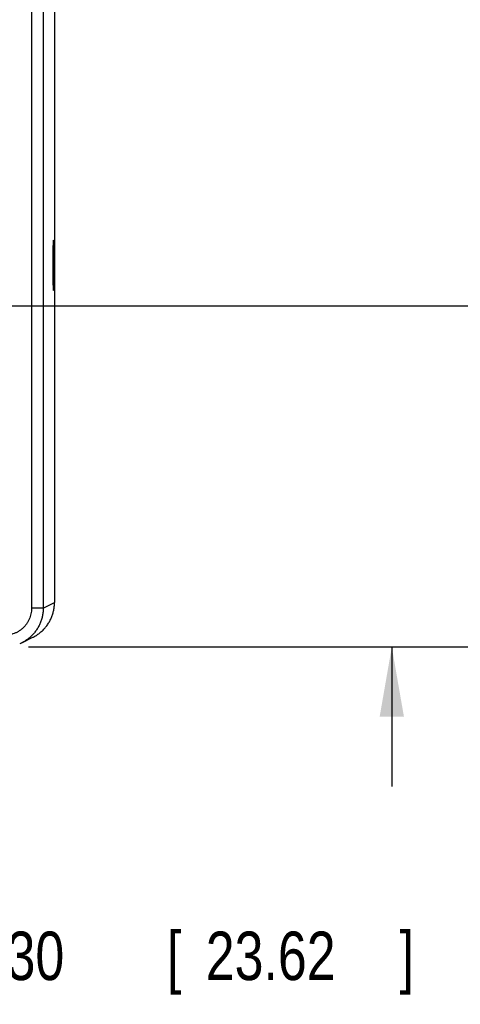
# Model space of a CAD drawing. Header units: inches. Extents: x 0 to 34, y 0 to 22.
# Tile 78 of 83: x 28.7 to 29.9, y 13.1 to 15.6. Entities that reach past the tile are written whole.
import ezdxf

# ---------------------------------------------------------------- set-up
doc = ezdxf.new("R2010")
doc.units = ezdxf.units.IN
doc.header["$LTSCALE"] = 1.87
doc.header["$MEASUREMENT"] = 0
doc.layers.get('0').update_dxf_attribs({"linetype": 'CONTINUOUS'})
doc.layers.add('DIMENSIONS', color=7, linetype='CONTINUOUS')
doc.styles.get("Standard").update_dxf_attribs({"font": 'txt', "width": 0.8})
doc.dimstyles.new('DIMSTYLE_1', dxfattribs={"dimtxt": 0.125, "dimasz": 0.18, "dimexe": 0.18, "dimexo": 0.0625, "dimgap": 0.09, "dimtad": 0, "dimtih": 1, "dimtoh": 1, "dimdec": 3, "dimzin": 4, "dimdsep": 46, "dimtxsty": 'STANDARD', "dimblk": '_FILLED', "dimblk1": '_FILLED', "dimblk2": '_FILLED', "dimcen": 0.09, "dimadec": 0, "dimazin": 0, "dimtp": 0.01, "dimtm": 0.01, "dimtfac": 1, "dimtdec": 3, "dimtofl": 0, "dimtmove": 0, "dimatfit": 3, "dimldrblk": '_FILLED', "dimfxl": 1, "dimtolj": 1, "dimtzin": 4, "dimarcsym": 0})

# ---------------------------------------------------------------- blocks, each defined once
blk = doc.blocks.new('_FILLED')
at = {"color": 0, "linetype": 'BYBLOCK'}
blk.add_solid([(0, 0), (-1, 0.174), (-1, -0.174)], dxfattribs=at)
blk = doc.blocks.new('*D7')
at = {"layer": 'DIMENSIONS', "color": 2, "linetype": 'CONTINUOUS'}
for p, q in [((29.7011, 16.0658), (29.7011, 16.4693)), ((29.7011, 16.4693), (29.8186, 16.4693)), ((28.2701, 16.0658), (29.8261, 16.0658)), ((28.765, 14.0306), (29.8261, 14.0306)), ((29.7011, 14.0306), (29.7011, 13.6706))]:
    blk.add_line(p, q, dxfattribs=at)
at = {"layer": 'DIMENSIONS', "color": 2, "linetype": 'CONTINUOUS', "xscale": 0.18, "yscale": 0.18, "zscale": 0.18}
for p, rotation in [((29.7011, 16.0658), 270), ((29.7011, 14.0306), 90)]:
    blk.add_blockref('_FILLED', p, dxfattribs=dict(at, rotation=rotation))
at = {"layer": 'DIMENSIONS', "color": 2, "linetype": 'CONTINUOUS', "width": 0.8}
for s, p in [('2.035', (29.8811, 16.4068)), ('[', (30.5061, 16.4068)), (']', (31.0061, 16.4068)), ('51.7', (30.6061, 16.4068))]:
    blk.add_text(s, height=0.125, dxfattribs=at).set_placement(p)
blk = doc.blocks.new('*D8')
at = {"layer": 'DIMENSIONS', "color": 2, "linetype": 'CONTINUOUS'}
for p, q in [((30.4258, 14.9108), (30.4258, 15.421)), ((30.4258, 15.421), (30.5433, 15.421)), ((28.3581, 14.9108), (30.5508, 14.9108)), ((28.765, 14.0306), (30.5508, 14.0306)), ((30.4258, 14.0306), (30.4258, 13.6706))]:
    blk.add_line(p, q, dxfattribs=at)
at = {"layer": 'DIMENSIONS', "color": 2, "linetype": 'CONTINUOUS', "xscale": 0.18, "yscale": 0.18, "zscale": 0.18}
for p, rotation in [((30.4258, 14.9108), 270), ((30.4258, 14.0306), 90)]:
    blk.add_blockref('_FILLED', p, dxfattribs=dict(at, rotation=rotation))
at = {"layer": 'DIMENSIONS', "color": 2, "linetype": 'CONTINUOUS', "width": 0.8}
for s, p in [('[', (31.1308, 15.3585)), (']', (31.7308, 15.3585)), ('.880', (30.6058, 15.3585)), ('22.36', (31.2308, 15.3585))]:
    blk.add_text(s, height=0.125, dxfattribs=at).set_placement(p)
blk = doc.blocks.new('*D9')
at = {"layer": 'DIMENSIONS', "color": 2, "linetype": 'CONTINUOUS'}
for p, q in [((27.2405, 14.7232), (27.2405, 13.1089)), ((28.1705, 14.7232), (28.1705, 13.1089)), ((27.2405, 13.2339), (26.8805, 13.2339)), ((28.1705, 13.2339), (28.5341, 13.2339))]:
    blk.add_line(p, q, dxfattribs=at)
at = {"layer": 'DIMENSIONS', "color": 2, "linetype": 'CONTINUOUS', "xscale": 0.18, "yscale": 0.18, "zscale": 0.18}
blk.add_blockref('_FILLED', (27.2405, 13.2339), dxfattribs=at)
at = {"layer": 'DIMENSIONS', "color": 2, "linetype": 'CONTINUOUS', "xscale": 0.18, "yscale": 0.18, "zscale": 0.18, "rotation": 180}
blk.add_blockref('_FILLED', (28.1705, 13.2339), dxfattribs=at)
at = {"layer": 'DIMENSIONS', "color": 2, "linetype": 'CONTINUOUS', "width": 0.8}
for s, p in [('.930', (28.5966, 13.1714)), ('[', (29.1216, 13.1714)), ('23.62', (29.2216, 13.1714)), (']', (29.7216, 13.1714))]:
    blk.add_text(s, height=0.125, dxfattribs=at).set_placement(p)

msp = doc.modelspace()

# ---------------------------------------------------------------- linework, layer by layer
at = {"color": 7, "linetype": 'CONTINUOUS'}
for p, q in [((28.7725, 17.399), (28.7725, 14.1306)), ((28.8025, 17.399), (28.8025, 14.1306)), ((28.8315, 17.3846), (28.8315, 14.145)), ((28.8025, 14.1306), (28.7725, 14.1306)), ((28.8025, 14.1306), (28.8315, 14.1451)), ((28.7472, 14.0411), (28.7762, 14.0556)), ((28.7472, 14.0411), (28.742, 14.0387))]:
    msp.add_line(p, q, dxfattribs=at)
for points, knots in [([(28.8285, 15.0798), (28.8284, 15.0798), (28.8284, 15.079), (28.8282, 15.0781), (28.8281, 15.0761), (28.828, 15.0735), (28.8279, 15.0702), (28.8278, 15.0663), (28.8277, 15.0618), (28.8276, 15.0567), (28.8276, 15.0511), (28.8275, 15.0451), (28.8274, 15.0387), (28.8274, 15.0321), (28.8274, 15.0253), (28.8274, 15.0183), (28.8274, 15.0113), (28.8274, 15.0043), (28.8274, 14.9975), (28.8274, 14.9909), (28.8275, 14.9845), (28.8276, 14.9785), (28.8276, 14.9729), (28.8277, 14.9678), (28.8278, 14.9633), (28.8279, 14.9594), (28.828, 14.9561), (28.8281, 14.9535), (28.8282, 14.9515), (28.8284, 14.9506), (28.8284, 14.9498), (28.8285, 14.9498)], [0, 0, 0, 0, 0.003078, 0.011884, 0.026387, 0.046444, 0.071794, 0.102187, 0.137206, 0.176519, 0.219568, 0.265966, 0.315034, 0.366347, 0.419142, 0.472971, 0.527029, 0.580858, 0.633653, 0.684966, 0.734034, 0.780432, 0.823481, 0.862794, 0.897813, 0.928206, 0.953556, 0.973613, 0.988116, 0.996922, 1, 1, 1, 1]), ([(28.8285, 14.9498), (28.8286, 14.9498), (28.8286, 14.9506), (28.8288, 14.9515), (28.8289, 14.9535), (28.829, 14.9561), (28.8291, 14.9594), (28.8292, 14.9633), (28.8293, 14.9678), (28.8294, 14.9729), (28.8294, 14.9785), (28.8295, 14.9845), (28.8296, 14.9909), (28.8296, 14.9975), (28.8296, 15.0043), (28.8296, 15.0113), (28.8296, 15.0183), (28.8296, 15.0253), (28.8296, 15.0321), (28.8296, 15.0387), (28.8295, 15.0451), (28.8294, 15.0511), (28.8294, 15.0567), (28.8293, 15.0618), (28.8292, 15.0663), (28.8291, 15.0702), (28.829, 15.0735), (28.8289, 15.0761), (28.8288, 15.0781), (28.8286, 15.079), (28.8286, 15.0798), (28.8285, 15.0798)], [0, 0, 0, 0, 0.003078, 0.011884, 0.026387, 0.046444, 0.071794, 0.102187, 0.137206, 0.176519, 0.219568, 0.265966, 0.315034, 0.366347, 0.419142, 0.472971, 0.527029, 0.580858, 0.633653, 0.684966, 0.734034, 0.780432, 0.823481, 0.862794, 0.897813, 0.928206, 0.953556, 0.973613, 0.988116, 0.996922, 1, 1, 1, 1]), ([(28.7725, 14.1306), (28.7725, 14.1282), (28.7723, 14.1233), (28.7711, 14.116), (28.7692, 14.1089), (28.7666, 14.1021), (28.7633, 14.0955), (28.7593, 14.0894), (28.7546, 14.0837), (28.7494, 14.0785), (28.7437, 14.0738), (28.7376, 14.0698), (28.731, 14.0665), (28.7241, 14.0639), (28.717, 14.062), (28.7098, 14.0608), (28.7049, 14.0606), (28.7025, 14.0606)], [0, 0, 0, 0, 0.066179, 0.132788, 0.199585, 0.266351, 0.33307, 0.399825, 0.466592, 0.533349, 0.600119, 0.666882, 0.733612, 0.800388, 0.867191, 0.933809, 1, 1, 1, 1]), ([(28.8025, 14.1306), (28.8025, 14.1273), (28.8022, 14.1208), (28.8008, 14.111), (28.7984, 14.1015), (28.795, 14.0922), (28.7908, 14.0833), (28.7858, 14.0749), (28.7799, 14.067), (28.7733, 14.0597), (28.7661, 14.0531), (28.7582, 14.0473), (28.7518, 14.0435), (28.748, 14.0415), (28.7472, 14.0411)], [0, 0, 0, 0, 0.08871, 0.177436, 0.266157, 0.354871, 0.443566, 0.532222, 0.62084, 0.709433, 0.798015, 0.886608, 0.975241, 1, 1, 1, 1]), ([(28.7762, 14.0556), (28.777, 14.056), (28.7807, 14.0579), (28.7871, 14.0618), (28.795, 14.0676), (28.8023, 14.0742), (28.8089, 14.0815), (28.8148, 14.0894), (28.8198, 14.0978), (28.824, 14.1067), (28.8273, 14.116), (28.8297, 14.1255), (28.8312, 14.1352), (28.8315, 14.1418), (28.8315, 14.1451)], [0, 0, 0, 0, 0.024267, 0.112921, 0.201646, 0.290387, 0.379118, 0.467841, 0.556561, 0.645283, 0.734007, 0.822715, 0.911316, 1, 1, 1, 1])]:
    msp.add_open_spline(points, degree=3, knots=knots, dxfattribs=at)

# ---------------------------------------------------------------- dimensions: what is measured, and where the dimension line sits
at = {"layer": 'DIMENSIONS', "color": 2, "linetype": 'CONTINUOUS'}
for base, p1, p2, angle, picture, middle in [((29.7011, 14.0306), (28.2701, 16.0658), (28.765, 14.0306), 270, '*D7', (30.4936, 16.4693)), ((30.4258, 14.9108), (28.765, 14.0306), (28.3581, 14.9108), 90, '*D8', (31.2183, 15.421)), ((27.2405, 13.2339), (28.1705, 14.7232), (27.2405, 14.7232), 180, '*D9', (29.2091, 13.2339))]:
    dim = msp.add_linear_dim(base=base, p1=p1, p2=p2, angle=angle, dimstyle='DIMSTYLE_1', dxfattribs=at)
    dim.commit()
    dim.dimension.update_dxf_attribs({"geometry": picture, "text_midpoint": middle, "dimtype": 160})

doc.saveas('drawing.dxf')
